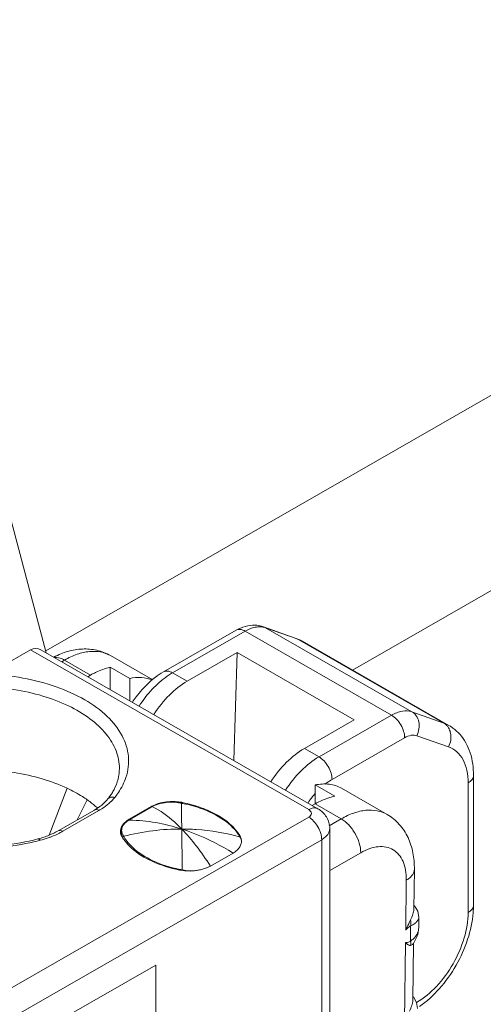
# Model space of a CAD drawing. Header units: centimetres. Extents: x -24.5 to 49.7, y -16.6 to 18.4.
# Tile 110 of 248: x -10.9 to -10.547, y -8.167 to -7.416. Entities that reach past the tile are written whole.
import ezdxf

# ---------------------------------------------------------------- set-up
doc = ezdxf.new("R2010")
doc.units = ezdxf.units.CM
doc.header["$MEASUREMENT"] = 0
doc.layers.add('layer 1', color=7, linetype='Continuous')

msp = doc.modelspace()

# ---------------------------------------------------------------- linework, layer by layer
at = {"layer": 'layer 1', "color": 1, "lineweight": 0}
msp.add_open_spline([(24.98821, 18.39808), (24.98821, 18.39808), (24.98821, -16.60193), (24.98821, -16.60193), (24.98821, -16.60193), (-24.51772, -16.60193), (-24.51772, -16.60193), (-24.51772, -16.60193), (-24.51772, 18.39808), (-24.51772, 18.39808), (-24.51772, 18.39808), (24.98821, 18.39808), (24.98821, 18.39808)], degree=3, knots=[0, 0, 0, 0, 0.25, 0.25, 0.25, 0.5, 0.5, 0.5, 0.75, 0.75, 0.75, 1, 1, 1, 1], dxfattribs=at)
at = {"layer": 'layer 1', "color": 5, "lineweight": 0}
msp.add_open_spline([(-23.26688, 17.18067), (-23.26688, 17.18067), (-23.26688, -15.60944), (-23.26688, -15.60944), (-23.26688, -15.60944), (23.98644, -15.60944), (23.98644, -15.60944)], degree=3, knots=[0, 0, 0, 0, 0.5, 0.5, 0.5, 1, 1, 1, 1], dxfattribs=at)
at = {"layer": 'layer 1', "lineweight": 9}
for points in [[(-10.06243, -7.42842), (-10.06243, -7.42842), (-10.88061, -7.89772), (-10.88061, -7.89772)], [(-15.1136, -11.88825), (-15.1136, -11.88825), (-7.7056, -7.63919), (-7.7056, -7.63919)], [(-7.69027, -7.64798), (-7.69027, -7.64798), (-15.09828, -11.89705), (-15.09828, -11.89705)], [(-10.18708, -7.64886), (-10.18708, -7.64886), (-10.6464, -7.91231), (-10.6464, -7.91231)], [(-15.01708, -11.94361), (-15.01708, -11.94361), (-7.61107, -7.6957), (-7.61107, -7.6957)], [(-7.57273, -7.75186), (-7.57273, -7.75186), (-14.96955, -11.9945), (-14.96955, -11.9945)], [(-10.88023, -7.89917), (-10.88023, -7.89917), (-10.90708, -7.79829), (-10.90708, -7.79829)], [(-14.93426, -12.08187), (-14.93426, -12.08187), (-7.53905, -7.84015), (-7.53905, -7.84015)], [(-10.73531, -7.88193), (-10.73531, -7.88193), (-10.79073, -7.91372), (-10.79073, -7.91372)], [(-10.72832, -7.88261), (-10.72832, -7.88261), (-10.78374, -7.9144), (-10.78374, -7.9144)], [(-10.61652, -7.94674), (-10.61652, -7.94674), (-10.72832, -7.88261), (-10.72832, -7.88261)], [(-10.71433, -7.87932), (-10.71433, -7.87932), (-10.69009, -7.88787), (-10.69009, -7.88787)], [(-10.71433, -7.87932), (-10.71433, -7.87932), (-10.71279, -7.88002), (-10.71279, -7.88002)], [(-10.68856, -7.88858), (-10.68856, -7.88858), (-10.71279, -7.88002), (-10.71279, -7.88002)], [(-10.71279, -7.88002), (-10.71279, -7.88002), (-10.601, -7.94414), (-10.601, -7.94414)], [(-14.9151, -12.1313), (-14.9151, -12.1313), (-7.52411, -7.89201), (-7.52411, -7.89201)], [(-10.68464, -7.89038), (-10.68464, -7.89038), (-10.69009, -7.88787), (-10.69009, -7.88787)], [(-10.68852, -7.88847), (-10.68904, -7.88826), (-10.68956, -7.88806), (-10.69009, -7.88787)], [(-10.57676, -7.9527), (-10.57676, -7.9527), (-10.68856, -7.88858), (-10.68856, -7.88858)], [(-10.68464, -7.89038), (-10.68589, -7.88965), (-10.68719, -7.88902), (-10.68852, -7.88847)], [(-10.68464, -7.89038), (-10.68464, -7.89038), (-10.57284, -7.9545), (-10.57284, -7.9545)], [(-10.91711, -7.9112), (-10.91711, -7.9112), (-10.89227, -7.89695), (-10.89227, -7.89695)], [(-10.88423, -7.89688), (-10.88676, -7.89543), (-10.88965, -7.89546), (-10.89227, -7.89695)], [(-10.67985, -8.0188), (-10.67985, -8.0188), (-10.89227, -7.89695), (-10.89227, -7.89695)], [(-10.67286, -8.01811), (-10.67286, -8.01811), (-10.88423, -7.89688), (-10.88423, -7.89688)], [(-10.83122, -7.9013), (-10.83122, -7.9013), (-10.79893, -7.91981), (-10.79893, -7.91981)], [(-10.73451, -7.89899), (-10.73451, -7.89899), (-10.77256, -7.92081), (-10.77256, -7.92081)], [(-10.73451, -7.89899), (-10.73451, -7.89899), (-10.73695, -7.98136), (-10.73695, -7.98136)], [(-10.64507, -7.95029), (-10.64507, -7.95029), (-10.73451, -7.89899), (-10.73451, -7.89899)], [(-10.86619, -7.90469), (-10.86619, -7.90469), (-10.8684, -7.90596), (-10.8684, -7.90596)], [(-10.84631, -7.91609), (-10.84631, -7.91609), (-10.86619, -7.90469), (-10.86619, -7.90469)], [(-10.84852, -7.91736), (-10.84852, -7.91736), (-10.84631, -7.91609), (-10.84631, -7.91609)], [(-10.81649, -7.91874), (-10.81649, -7.91874), (-10.8314, -7.91019), (-10.8314, -7.91019)], [(-10.8314, -7.91019), (-10.8314, -7.91019), (-10.8314, -7.92718), (-10.8314, -7.92718)], [(-10.78374, -7.9144), (-10.78374, -7.9144), (-10.77256, -7.92081), (-10.77256, -7.92081)], [(-10.81649, -7.93573), (-10.81649, -7.93573), (-10.81649, -7.91874), (-10.81649, -7.91874)], [(-10.79905, -7.91952), (-10.80004, -7.92034), (-10.801, -7.92119), (-10.80195, -7.92206)], [(-10.67194, -7.97852), (-10.67194, -7.97852), (-10.61652, -7.94674), (-10.61652, -7.94674)], [(-10.601, -7.94414), (-10.601, -7.94414), (-10.57676, -7.9527), (-10.57676, -7.9527)], [(-10.68312, -7.97211), (-10.68312, -7.97211), (-10.64507, -7.95029), (-10.64507, -7.95029)], [(-10.57676, -7.9527), (-10.57676, -7.9527), (-10.57284, -7.9545), (-10.57284, -7.9545)], [(-10.60658, -7.96395), (-10.60658, -7.96395), (-10.662, -7.99574), (-10.662, -7.99574)], [(-10.59727, -7.96239), (-10.59727, -7.96239), (-10.57303, -7.97096), (-10.57303, -7.97096)], [(-10.68312, -7.97211), (-10.68312, -7.97211), (-10.67194, -7.97852), (-10.67194, -7.97852)], [(-14.88686, -12.20355), (-14.88686, -12.20355), (-7.54291, -7.99124), (-7.54291, -7.99124)], [(-10.55811, -8.09732), (-10.55811, -8.09732), (-10.55811, -7.99842), (-10.55811, -7.99842)], [(-10.554, -8.09162), (-10.554, -8.09162), (-10.554, -7.99265), (-10.554, -7.99265)], [(-7.53917, -8.00091), (-7.53917, -8.00091), (-14.88585, -12.2148), (-14.88585, -12.2148)], [(-10.87805, -8.03823), (-10.87805, -8.03823), (-10.86429, -8.00246), (-10.86429, -8.00246)], [(-10.67502, -8.00668), (-10.67628, -8.00811), (-10.67747, -8.00958), (-10.6786, -8.01111)], [(-10.65998, -8.00851), (-10.65998, -8.00851), (-10.67488, -7.99996), (-10.67488, -7.99996)], [(-10.67488, -8.01442), (-10.67488, -8.01442), (-10.67488, -7.99996), (-10.67488, -7.99996)], [(-10.65483, -8.00247), (-10.65483, -8.00247), (-10.62004, -8.02242), (-10.62004, -8.02242)], [(-14.88518, -12.22255), (-14.88518, -12.22255), (-7.53658, -8.00757), (-7.53658, -8.00757)], [(-14.88501, -12.22285), (-14.88501, -12.22285), (-7.53646, -8.0079), (-7.53646, -8.0079)], [(-10.85655, -8.0266), (-10.85655, -8.0266), (-10.84897, -8.01126), (-10.84897, -8.01126)], [(-10.83336, -8.01083), (-10.83246, -8.00972), (-10.83162, -8.00856), (-10.83083, -8.00738)], [(-10.77914, -8.01289), (-10.78096, -8.01267), (-10.78278, -8.01258), (-10.78461, -8.01262)], [(-10.77709, -8.01386), (-10.77781, -8.01373), (-10.77853, -8.01361), (-10.77926, -8.0135)], [(-10.77699, -8.01321), (-10.77771, -8.01308), (-10.77843, -8.01297), (-10.77914, -8.01289)], [(-10.77697, -8.01928), (-10.77701, -8.01747), (-10.77705, -8.01567), (-10.77709, -8.01386)], [(-10.77631, -8.01402), (-10.77657, -8.01396), (-10.77683, -8.01391), (-10.77709, -8.01386)], [(-10.77616, -8.01337), (-10.77644, -8.01331), (-10.77671, -8.01326), (-10.77699, -8.01321)], [(-10.77616, -8.01337), (-10.77616, -8.01337), (-10.77616, -8.01386), (-10.77616, -8.01386)], [(-10.67911, -8.01181), (-10.67952, -8.01237), (-10.67991, -8.01294), (-10.68031, -8.01352)], [(-10.6786, -8.01111), (-10.67878, -8.01134), (-10.67894, -8.01157), (-10.67911, -8.01181)], [(-10.6771, -8.01568), (-10.6771, -8.01568), (-10.67488, -8.01442), (-10.67488, -8.01442)], [(-10.65501, -8.02582), (-10.65501, -8.02582), (-10.67488, -8.01442), (-10.67488, -8.01442)], [(-10.87109, -8.03494), (-10.87109, -8.03494), (-10.84343, -8.01907), (-10.84343, -8.01907)], [(-10.83993, -8.01941), (-10.83993, -8.01941), (-10.86759, -8.03528), (-10.86759, -8.03528)], [(-10.84343, -8.01907), (-10.84261, -8.01861), (-10.84182, -8.01811), (-10.84103, -8.0176)], [(-10.84097, -8.01764), (-10.84112, -8.0175), (-10.84127, -8.01736), (-10.84142, -8.01723)], [(-10.79998, -8.01644), (-10.79998, -8.01644), (-10.81686, -8.02613), (-10.81686, -8.02613)], [(-10.81648, -8.02629), (-10.81648, -8.02629), (-10.80006, -8.01688), (-10.80006, -8.01688)], [(-10.7993, -8.01645), (-10.79956, -8.0166), (-10.79982, -8.01674), (-10.80008, -8.01688)], [(-10.79999, -8.01645), (-10.79999, -8.01645), (-10.80006, -8.01688), (-10.80006, -8.01688)], [(-10.79947, -8.01617), (-10.79964, -8.01626), (-10.79981, -8.01635), (-10.79998, -8.01644)], [(-10.77675, -8.03356), (-10.7768, -8.0288), (-10.77688, -8.02404), (-10.77697, -8.01928)], [(-12.42393, -9.02486), (-12.42393, -9.02486), (-10.67985, -8.02449), (-10.67985, -8.02449)], [(-10.81686, -8.02613), (-10.81708, -8.02626), (-10.8173, -8.02638), (-10.81751, -8.02652)], [(-10.81648, -8.02629), (-10.81674, -8.02644), (-10.817, -8.0266), (-10.81725, -8.02675)], [(-10.81652, -8.02676), (-10.81677, -8.02676), (-10.81701, -8.02676), (-10.81725, -8.02675)], [(-10.81686, -8.02613), (-10.81686, -8.02613), (-10.81686, -8.02675), (-10.81686, -8.02675)], [(-10.81648, -8.02675), (-10.81648, -8.02675), (-10.81648, -8.02629), (-10.81648, -8.02629)], [(-10.66412, -8.03104), (-10.66412, -8.03104), (-10.65501, -8.02582), (-10.65501, -8.02582)], [(-10.87016, -8.03667), (-10.86929, -8.03622), (-10.86844, -8.03577), (-10.86759, -8.03528)], [(-10.82348, -8.03438), (-10.82353, -8.03472), (-10.82355, -8.03506), (-10.82355, -8.03539)], [(-10.82262, -8.03397), (-10.82264, -8.03418), (-10.82265, -8.03439), (-10.82265, -8.03459)], [(-10.82265, -8.03839), (-10.82265, -8.03839), (-10.82265, -8.03459), (-10.82265, -8.03459)], [(-10.82265, -8.03459), (-10.82265, -8.03478), (-10.82264, -8.03495), (-10.82263, -8.03513)], [(-10.66374, -8.03316), (-10.66374, -8.03316), (-10.66374, -8.64332), (-10.66374, -8.64332)], [(-10.66991, -8.0417), (-10.66991, -8.0417), (-12.41399, -9.04207), (-12.41399, -9.04207)], [(-10.88672, -8.04116), (-10.88623, -8.04102), (-10.88574, -8.04089), (-10.88524, -8.04076)], [(-10.8864, -8.04258), (-10.88588, -8.04244), (-10.88536, -8.04231), (-10.88484, -8.04217)], [(-10.88524, -8.04076), (-10.88382, -8.04035), (-10.8824, -8.0399), (-10.88099, -8.03941)], [(-10.88484, -8.04217), (-10.88274, -8.04162), (-10.88067, -8.04099), (-10.87863, -8.04027)], [(-10.82294, -8.03843), (-10.82278, -8.03879), (-10.82261, -8.03915), (-10.82241, -8.0395)], [(-10.82241, -8.0395), (-10.82235, -8.0396), (-10.82229, -8.03969), (-10.82223, -8.03979)], [(-10.82179, -8.03979), (-10.82179, -8.03979), (-10.82179, -8.0379), (-10.82179, -8.0379)], [(-10.82179, -8.0379), (-10.82172, -8.03804), (-10.82165, -8.03817), (-10.82157, -8.0383)], [(-10.82157, -8.0383), (-10.8215, -8.03844), (-10.82143, -8.03857), (-10.82135, -8.0387)], [(-10.82135, -8.0387), (-10.82127, -8.03884), (-10.82119, -8.03898), (-10.82112, -8.03912)], [(-10.73237, -8.03952), (-10.73252, -8.03926), (-10.73267, -8.03901), (-10.73282, -8.03875)], [(-10.7325, -8.03952), (-10.7325, -8.03952), (-10.7325, -8.03841), (-10.7325, -8.03841)], [(-10.73214, -8.03993), (-10.73222, -8.03979), (-10.73229, -8.03965), (-10.73237, -8.03952)], [(-10.7317, -8.04078), (-10.73184, -8.0405), (-10.73198, -8.04021), (-10.73214, -8.03993)], [(-10.73146, -8.04073), (-10.73137, -8.04108), (-10.73132, -8.04143), (-10.73127, -8.04178)], [(-10.66991, -8.65187), (-10.66991, -8.65187), (-10.66991, -8.0417), (-10.66991, -8.0417)], [(-10.8167, -8.04664), (-10.81623, -8.04711), (-10.81575, -8.04756), (-10.81526, -8.048)], [(-10.73755, -8.05189), (-10.73755, -8.05189), (-10.75486, -8.06182), (-10.75486, -8.06182)], [(-10.6401, -8.05163), (-10.6401, -8.05163), (-10.66374, -8.0652), (-10.66374, -8.0652)], [(-10.77857, -8.06484), (-10.77677, -8.0652), (-10.77493, -8.06543), (-10.77309, -8.06553)], [(-10.77849, -8.06435), (-10.77779, -8.0645), (-10.7771, -8.06463), (-10.7764, -8.06477)], [(-10.7764, -8.06477), (-10.7764, -8.06477), (-10.77496, -8.06504), (-10.77496, -8.06504)], [(-10.77496, -8.06504), (-10.77496, -8.06504), (-10.77423, -8.06517), (-10.77423, -8.06517)], [(-10.77309, -8.06553), (-10.77218, -8.06558), (-10.77127, -8.0656), (-10.77035, -8.06559)], [(-10.77164, -8.06557), (-10.77164, -8.06557), (-10.77032, -8.06562), (-10.77032, -8.06562)], [(-10.59915, -8.06425), (-10.59915, -8.06425), (-10.59952, -8.09469), (-10.59952, -8.09469)], [(-10.60532, -8.07255), (-10.60532, -8.07255), (-10.60579, -8.11062), (-10.60579, -8.11062)], [(-10.55425, -8.09758), (-10.55409, -8.0956), (-10.554, -8.09361), (-10.554, -8.09162)], [(-10.5958, -8.10833), (-10.5958, -8.10833), (-10.5958, -8.10103), (-10.5958, -8.10103)], [(-10.60198, -8.11891), (-10.60198, -8.11891), (-10.60198, -8.10755), (-10.60198, -8.10755)], [(-10.59662, -8.11432), (-10.59662, -8.11432), (-10.5958, -8.10831), (-10.5958, -8.10831)], [(-10.5958, -8.10833), (-10.5958, -8.10924), (-10.59591, -8.11016), (-10.59612, -8.11105)], [(-10.60198, -8.11891), (-10.60164, -8.1187), (-10.60131, -8.11847), (-10.60099, -8.11823)], [(-10.59983, -8.1208), (-10.59983, -8.1208), (-10.59662, -8.11432), (-10.59662, -8.11432)], [(-10.6059, -8.1202), (-10.6059, -8.1202), (-10.60663, -8.18018), (-10.60663, -8.18018)], [(-10.60191, -8.12137), (-10.60195, -8.12172), (-10.60202, -8.12207), (-10.60212, -8.12241)], [(-10.60212, -8.12241), (-10.60212, -8.12241), (-10.60051, -8.12164), (-10.60051, -8.12164)], [(-10.60051, -8.12165), (-10.60051, -8.12165), (-10.59983, -8.1208), (-10.59983, -8.1208)], [(-10.59983, -8.12081), (-10.59983, -8.12081), (-10.60037, -8.16425), (-10.60037, -8.16425)], [(-10.79662, -8.13741), (-10.79662, -8.13741), (-10.896, -8.19441), (-10.896, -8.19441)], [(-10.79662, -8.13741), (-10.79662, -8.13741), (-10.79662, -8.50005), (-10.79662, -8.50005)]]:
    msp.add_open_spline(points, degree=3, dxfattribs=at)
for points, knots in [([(-10.72076, -7.87809), (-10.72327, -7.87799), (-10.72582, -7.8783), (-10.72825, -7.87896), (-10.73073, -7.87964), (-10.7331, -7.88066), (-10.73531, -7.88193)], [0, 0, 0, 0, 0.5, 0.5, 0.5, 1, 1, 1, 1]), ([(-10.71433, -7.87932), (-10.71485, -7.87913), (-10.71537, -7.87896), (-10.71591, -7.87882), (-10.71749, -7.8784), (-10.71913, -7.87816), (-10.72076, -7.87809)], [0, 0, 0, 0, 0.5, 0.5, 0.5, 1, 1, 1, 1]), ([(-10.72832, -7.88261), (-10.72948, -7.88195), (-10.73075, -7.88142), (-10.7321, -7.88131), (-10.73321, -7.88121), (-10.73437, -7.88139), (-10.73531, -7.88193)], [0, 0, 0, 0, 0.5, 0.5, 0.5, 1, 1, 1, 1]), ([(-10.72278, -7.88016), (-10.72324, -7.8803), (-10.72369, -7.88046), (-10.72415, -7.88063), (-10.72559, -7.88117), (-10.72698, -7.88185), (-10.72832, -7.88261)], [0, 0, 0, 0, 0.5, 0.5, 0.5, 1, 1, 1, 1]), ([(-10.71752, -7.87928), (-10.71794, -7.87929), (-10.71837, -7.87931), (-10.71879, -7.87934), (-10.72014, -7.87947), (-10.72148, -7.87976), (-10.72278, -7.88016)], [0, 0, 0, 0, 0.5, 0.5, 0.5, 1, 1, 1, 1]), ([(-10.71279, -7.88002), (-10.71316, -7.87988), (-10.71353, -7.87977), (-10.71391, -7.87968), (-10.71508, -7.87939), (-10.71631, -7.87926), (-10.71752, -7.87928)], [0, 0, 0, 0, 0.5, 0.5, 0.5, 1, 1, 1, 1]), ([(-10.83122, -7.9013), (-10.83443, -7.89946), (-10.83794, -7.89808), (-10.84156, -7.89724), (-10.84518, -7.89641), (-10.84892, -7.89609), (-10.85263, -7.89625), (-10.85636, -7.89641), (-10.86007, -7.89705), (-10.86367, -7.89808), (-10.86735, -7.89915), (-10.87091, -7.90061), (-10.8743, -7.90237)], [0, 0, 0, 0, 0.25, 0.25, 0.25, 0.5, 0.5, 0.5, 0.75, 0.75, 0.75, 1, 1, 1, 1]), ([(-10.83122, -7.9013), (-10.83353, -7.89997), (-10.8361, -7.89904), (-10.83873, -7.89853), (-10.84154, -7.89797), (-10.84443, -7.8979), (-10.84728, -7.89818), (-10.85044, -7.89848), (-10.85355, -7.89922), (-10.85655, -7.90026), (-10.85991, -7.90141), (-10.86312, -7.90293), (-10.86619, -7.90469)], [0, 0, 0, 0, 0.25, 0.25, 0.25, 0.5, 0.5, 0.5, 0.75, 0.75, 0.75, 1, 1, 1, 1]), ([(-10.86619, -7.90469), (-10.86682, -7.90432), (-10.86747, -7.90399), (-10.86816, -7.90371), (-10.86991, -7.90298), (-10.87187, -7.90253), (-10.87374, -7.90274)], [0, 0, 0, 0, 0.5, 0.5, 0.5, 1, 1, 1, 1]), ([(-10.81935, -7.99415), (-10.81849, -7.99157), (-10.81789, -7.9889), (-10.81757, -7.98619), (-10.81727, -7.98353), (-10.81724, -7.98083), (-10.81748, -7.97817), (-10.81774, -7.97546), (-10.81828, -7.97278), (-10.81909, -7.97019), (-10.81991, -7.96749), (-10.82102, -7.96488), (-10.82234, -7.96238), (-10.82523, -7.95693), (-10.82917, -7.95203), (-10.83363, -7.94773), (-10.83875, -7.94278), (-10.84457, -7.93862), (-10.8507, -7.93505), (-10.85764, -7.93102), (-10.86501, -7.92775), (-10.87257, -7.92508), (-10.88083, -7.92217), (-10.88933, -7.91998), (-10.89796, -7.9184), (-10.91615, -7.91506), (-10.93492, -7.9144), (-10.95329, -7.91624)], [0, 0, 0, 0, 0.111111, 0.111111, 0.111111, 0.222222, 0.222222, 0.222222, 0.333333, 0.333333, 0.333333, 0.444444, 0.444444, 0.444444, 0.555556, 0.555556, 0.555556, 0.666667, 0.666667, 0.666667, 0.777778, 0.777778, 0.777778, 0.888889, 0.888889, 0.888889, 1, 1, 1, 1]), ([(-10.84631, -7.91609), (-10.84507, -7.91538), (-10.84381, -7.91471), (-10.84253, -7.91409), (-10.83899, -7.91237), (-10.83525, -7.91099), (-10.8314, -7.91019)], [0, 0, 0, 0, 0.5, 0.5, 0.5, 1, 1, 1, 1]), ([(-10.79905, -7.91952), (-10.79838, -7.91898), (-10.79771, -7.91844), (-10.79702, -7.91791), (-10.79502, -7.91638), (-10.79292, -7.91497), (-10.79073, -7.91372)], [0, 0, 0, 0, 0.5, 0.5, 0.5, 1, 1, 1, 1]), ([(-10.79073, -7.91372), (-10.78978, -7.91318), (-10.78862, -7.913), (-10.78752, -7.91309), (-10.78616, -7.91321), (-10.78489, -7.91373), (-10.78374, -7.9144)], [0, 0, 0, 0, 0.5, 0.5, 0.5, 1, 1, 1, 1]), ([(-10.78374, -7.9144), (-10.78409, -7.9146), (-10.78444, -7.91481), (-10.78479, -7.91502), (-10.78586, -7.91567), (-10.78692, -7.91636), (-10.78794, -7.91707)], [0, 0, 0, 0, 0.5, 0.5, 0.5, 1, 1, 1, 1]), ([(-10.81649, -7.91874), (-10.81353, -7.91812), (-10.81046, -7.91783), (-10.80742, -7.91803), (-10.80463, -7.91822), (-10.80185, -7.91881), (-10.79928, -7.91986)], [0, 0, 0, 0, 0.5, 0.5, 0.5, 1, 1, 1, 1]), ([(-10.8144, -7.93689), (-10.8135, -7.93551), (-10.81256, -7.93416), (-10.81157, -7.93284), (-10.8087, -7.92897), (-10.80549, -7.92533), (-10.80195, -7.92206)], [0, 0, 0, 0, 0.5, 0.5, 0.5, 1, 1, 1, 1]), ([(-10.78794, -7.91707), (-10.79207, -7.91995), (-10.79585, -7.92332), (-10.79929, -7.92699), (-10.80301, -7.93095), (-10.80633, -7.93526), (-10.80928, -7.93981)], [0, 0, 0, 0, 0.5, 0.5, 0.5, 1, 1, 1, 1]), ([(-10.7981, -7.94622), (-10.79465, -7.94089), (-10.79067, -7.93588), (-10.78615, -7.93138), (-10.78206, -7.92732), (-10.77753, -7.92366), (-10.77256, -7.92081)], [0, 0, 0, 0, 0.5, 0.5, 0.5, 1, 1, 1, 1]), ([(-10.82434, -7.9875), (-10.82434, -7.98292), (-10.82527, -7.9783), (-10.82692, -7.97399), (-10.82872, -7.96931), (-10.83138, -7.965), (-10.83453, -7.96112), (-10.83809, -7.95673), (-10.84229, -7.95289), (-10.84681, -7.9495), (-10.85192, -7.94568), (-10.85744, -7.94245), (-10.86318, -7.93968), (-10.86953, -7.93662), (-10.87613, -7.93413), (-10.88287, -7.93212), (-10.8901, -7.92995), (-10.89749, -7.92833), (-10.90494, -7.92718), (-10.91269, -7.92598), (-10.92051, -7.92529), (-10.92836, -7.92509), (-10.93625, -7.92489), (-10.94415, -7.92517), (-10.95199, -7.92596)], [0, 0, 0, 0, 0.125, 0.125, 0.125, 0.25, 0.25, 0.25, 0.375, 0.375, 0.375, 0.5, 0.5, 0.5, 0.625, 0.625, 0.625, 0.75, 0.75, 0.75, 0.875, 0.875, 0.875, 1, 1, 1, 1]), ([(-10.61652, -7.94674), (-10.61398, -7.94528), (-10.61122, -7.94412), (-10.60829, -7.94364), (-10.60586, -7.94325), (-10.6033, -7.94333), (-10.601, -7.94414)], [0, 0, 0, 0, 0.5, 0.5, 0.5, 1, 1, 1, 1]), ([(-10.60658, -7.96395), (-10.60658, -7.96232), (-10.60687, -7.96068), (-10.60734, -7.95911), (-10.60785, -7.95737), (-10.60859, -7.95571), (-10.60949, -7.95414), (-10.6104, -7.95257), (-10.61146, -7.95111), (-10.61271, -7.9498), (-10.61384, -7.94861), (-10.6151, -7.94755), (-10.61652, -7.94674)], [0, 0, 0, 0, 0.25, 0.25, 0.25, 0.5, 0.5, 0.5, 0.75, 0.75, 0.75, 1, 1, 1, 1]), ([(-10.601, -7.94414), (-10.59967, -7.9449), (-10.59853, -7.946), (-10.59767, -7.94728), (-10.59674, -7.94865), (-10.59612, -7.95023), (-10.59579, -7.95185), (-10.59544, -7.95359), (-10.5954, -7.95539), (-10.59565, -7.95715), (-10.59591, -7.95897), (-10.59646, -7.96075), (-10.59727, -7.96239)], [0, 0, 0, 0, 0.25, 0.25, 0.25, 0.5, 0.5, 0.5, 0.75, 0.75, 0.75, 1, 1, 1, 1]), ([(-10.57372, -7.95543), (-10.57393, -7.95515), (-10.57415, -7.95488), (-10.57439, -7.95462), (-10.57508, -7.95387), (-10.57588, -7.95321), (-10.57676, -7.9527)], [0, 0, 0, 0, 0.5, 0.5, 0.5, 1, 1, 1, 1]), ([(-10.57155, -7.96041), (-10.57165, -7.95994), (-10.57177, -7.95949), (-10.57191, -7.95904), (-10.57231, -7.95775), (-10.57291, -7.95651), (-10.57372, -7.95543)], [0, 0, 0, 0, 0.5, 0.5, 0.5, 1, 1, 1, 1]), ([(-10.57303, -7.97096), (-10.57222, -7.96931), (-10.57167, -7.96754), (-10.57142, -7.96571), (-10.57116, -7.96395), (-10.5712, -7.96214), (-10.57155, -7.96041)], [0, 0, 0, 0, 0.5, 0.5, 0.5, 1, 1, 1, 1]), ([(-10.56453, -7.96125), (-10.56632, -7.95926), (-10.56835, -7.95746), (-10.57055, -7.95594), (-10.5713, -7.95543), (-10.57206, -7.95495), (-10.57284, -7.9545)], [0, 0, 0, 0, 0.5, 0.5, 0.5, 1, 1, 1, 1]), ([(-10.554, -7.99265), (-10.554, -7.98686), (-10.55473, -7.98103), (-10.55654, -7.97548), (-10.55824, -7.97027), (-10.5609, -7.96531), (-10.56453, -7.96125)], [0, 0, 0, 0, 0.5, 0.5, 0.5, 1, 1, 1, 1]), ([(-10.60658, -7.96395), (-10.60506, -7.96308), (-10.6034, -7.96238), (-10.60165, -7.96209), (-10.60019, -7.96186), (-10.59865, -7.9619), (-10.59727, -7.96239)], [0, 0, 0, 0, 0.5, 0.5, 0.5, 1, 1, 1, 1]), ([(-10.68312, -7.97211), (-10.68809, -7.97497), (-10.69262, -7.97861), (-10.69671, -7.98268), (-10.70123, -7.98718), (-10.7052, -7.99219), (-10.70866, -7.99752)], [0, 0, 0, 0, 0.5, 0.5, 0.5, 1, 1, 1, 1]), ([(-10.57303, -7.97096), (-10.57074, -7.97176), (-10.56858, -7.97304), (-10.56675, -7.97465), (-10.56483, -7.97635), (-10.56325, -7.97843), (-10.56202, -7.98068), (-10.56065, -7.9832), (-10.55972, -7.98594), (-10.5591, -7.98875), (-10.5584, -7.99192), (-10.55811, -7.99518), (-10.55811, -7.99842)], [0, 0, 0, 0, 0.25, 0.25, 0.25, 0.5, 0.5, 0.5, 0.75, 0.75, 0.75, 1, 1, 1, 1]), ([(-10.69747, -8.00393), (-10.69402, -7.99861), (-10.69005, -7.9936), (-10.68553, -7.98909), (-10.68144, -7.98503), (-10.67691, -7.98138), (-10.67194, -7.97852)], [0, 0, 0, 0, 0.5, 0.5, 0.5, 1, 1, 1, 1]), ([(-10.67194, -7.97852), (-10.67053, -7.97933), (-10.66926, -7.9804), (-10.66814, -7.98158), (-10.66689, -7.98289), (-10.66581, -7.98436), (-10.66491, -7.98593), (-10.66401, -7.98749), (-10.66327, -7.98916), (-10.66275, -7.9909), (-10.66229, -7.99247), (-10.662, -7.9941), (-10.662, -7.99574)], [0, 0, 0, 0, 0.25, 0.25, 0.25, 0.5, 0.5, 0.5, 0.75, 0.75, 0.75, 1, 1, 1, 1]), ([(-11.04843, -7.98946), (-11.04734, -7.99479), (-11.04511, -7.99992), (-11.04218, -8.00455), (-11.03886, -8.00978), (-11.03466, -8.01437), (-11.03, -8.01841), (-11.02468, -8.02303), (-11.01876, -8.02693), (-11.01256, -8.03026), (-11.00561, -8.034), (-10.9983, -8.03702), (-10.9908, -8.03948), (-10.98267, -8.04215), (-10.97434, -8.04414), (-10.96591, -8.04555), (-10.9571, -8.04704), (-10.94818, -8.04789), (-10.93924, -8.04816), (-10.93024, -8.04843), (-10.92122, -8.0481), (-10.91225, -8.04715), (-10.90354, -8.04622), (-10.89489, -8.04472), (-10.8864, -8.04258)], [0, 0, 0, 0, 0.125, 0.125, 0.125, 0.25, 0.25, 0.25, 0.375, 0.375, 0.375, 0.5, 0.5, 0.5, 0.625, 0.625, 0.625, 0.75, 0.75, 0.75, 0.875, 0.875, 0.875, 1, 1, 1, 1]), ([(-11.04218, -7.9875), (-11.04218, -7.9898), (-11.04192, -7.99211), (-11.04142, -7.99437), (-11.04089, -7.99675), (-11.0401, -7.99907), (-11.0391, -8.00129), (-11.03801, -8.0037), (-11.03667, -8.006), (-11.03516, -8.00816), (-11.0335, -8.01055), (-11.03163, -8.01278), (-11.02962, -8.01487), (-11.02498, -8.01966), (-11.0196, -8.02371), (-11.01388, -8.02718), (-11.00723, -8.03121), (-11.00014, -8.03446), (-10.99284, -8.0371), (-10.98473, -8.04004), (-10.97637, -8.04224), (-10.9679, -8.04383), (-10.95894, -8.0455), (-10.94984, -8.04648), (-10.94073, -8.04683), (-10.9315, -8.04718), (-10.92226, -8.04689), (-10.91307, -8.04593), (-10.90418, -8.04499), (-10.89535, -8.04343), (-10.88672, -8.04116)], [0, 0, 0, 0, 0.1, 0.1, 0.1, 0.2, 0.2, 0.2, 0.3, 0.3, 0.3, 0.4, 0.4, 0.4, 0.5, 0.5, 0.5, 0.6, 0.6, 0.6, 0.7, 0.7, 0.7, 0.8, 0.8, 0.8, 0.9, 0.9, 0.9, 1, 1, 1, 1]), ([(-10.86429, -8.00246), (-10.87043, -7.99958), (-10.87683, -7.99722), (-10.88334, -7.9953), (-10.8903, -7.99324), (-10.8974, -7.99168), (-10.90458, -7.99055), (-10.91951, -7.98821), (-10.93479, -7.98774), (-10.94982, -7.98907)], [0, 0, 0, 0, 0.333333, 0.333333, 0.333333, 0.666667, 0.666667, 0.666667, 1, 1, 1, 1]), ([(-10.82847, -8.00343), (-10.82715, -8.00091), (-10.82608, -7.99823), (-10.82537, -7.99546), (-10.8247, -7.99286), (-10.82434, -7.99017), (-10.82434, -7.9875)], [0, 0, 0, 0, 0.5, 0.5, 0.5, 1, 1, 1, 1]), ([(-10.82787, -8.00946), (-10.82691, -8.00827), (-10.826, -8.00703), (-10.82514, -8.00576), (-10.82272, -8.00217), (-10.82072, -7.99826), (-10.81935, -7.99415)], [0, 0, 0, 0, 0.5, 0.5, 0.5, 1, 1, 1, 1]), ([(-10.65483, -8.00247), (-10.65766, -8.00085), (-10.66087, -7.99983), (-10.66413, -7.99941), (-10.66772, -7.99896), (-10.67137, -7.99923), (-10.67488, -7.99996)], [0, 0, 0, 0, 0.5, 0.5, 0.5, 1, 1, 1, 1]), ([(-10.66731, -7.99933), (-10.66687, -7.99899), (-10.66643, -7.99866), (-10.66599, -7.99833), (-10.6647, -7.9974), (-10.66337, -7.99653), (-10.662, -7.99574)], [0, 0, 0, 0, 0.5, 0.5, 0.5, 1, 1, 1, 1]), ([(-10.554, -7.99265), (-10.554, -7.99374), (-10.55443, -7.99483), (-10.55506, -7.99574), (-10.55585, -7.99685), (-10.55696, -7.99769), (-10.55811, -7.99835)], [0, 0, 0, 0, 0.5, 0.5, 0.5, 1, 1, 1, 1]), ([(-10.84896, -8.01126), (-10.85012, -8.01044), (-10.8513, -8.00966), (-10.85251, -8.00889), (-10.85629, -8.0065), (-10.86024, -8.00436), (-10.86429, -8.00246)], [0, 0, 0, 0, 0.5, 0.5, 0.5, 1, 1, 1, 1]), ([(-10.83083, -8.00738), (-10.83061, -8.00705), (-10.8304, -8.00672), (-10.83019, -8.00639), (-10.82958, -8.00543), (-10.82901, -8.00444), (-10.82847, -8.00343)], [0, 0, 0, 0, 0.5, 0.5, 0.5, 1, 1, 1, 1]), ([(-10.84896, -8.01126), (-10.84829, -8.01173), (-10.84763, -8.0122), (-10.84697, -8.0127), (-10.84505, -8.01412), (-10.84319, -8.01563), (-10.84142, -8.01723)], [0, 0, 0, 0, 0.5, 0.5, 0.5, 1, 1, 1, 1]), ([(-10.83336, -8.01083), (-10.83384, -8.01144), (-10.83435, -8.01201), (-10.83489, -8.01258), (-10.83672, -8.01449), (-10.83882, -8.01615), (-10.84103, -8.0176)], [0, 0, 0, 0, 0.5, 0.5, 0.5, 1, 1, 1, 1]), ([(-10.83523, -8.01638), (-10.83486, -8.0161), (-10.8345, -8.01583), (-10.83413, -8.01555), (-10.83307, -8.01473), (-10.83205, -8.01386), (-10.83108, -8.01294)], [0, 0, 0, 0, 0.5, 0.5, 0.5, 1, 1, 1, 1]), ([(-10.83336, -8.01083), (-10.83279, -8.01012), (-10.83193, -8.00963), (-10.83103, -8.00939), (-10.82999, -8.00912), (-10.82889, -8.0092), (-10.82787, -8.00946)], [0, 0, 0, 0, 0.5, 0.5, 0.5, 1, 1, 1, 1]), ([(-10.83108, -8.01294), (-10.83079, -8.01266), (-10.8305, -8.01238), (-10.83022, -8.01209), (-10.82939, -8.01126), (-10.82861, -8.01038), (-10.82787, -8.00946)], [0, 0, 0, 0, 0.5, 0.5, 0.5, 1, 1, 1, 1]), ([(-10.7929, -8.01369), (-10.7935, -8.01383), (-10.79409, -8.014), (-10.79468, -8.01419), (-10.79633, -8.01469), (-10.79795, -8.01535), (-10.79947, -8.01617)], [0, 0, 0, 0, 0.5, 0.5, 0.5, 1, 1, 1, 1]), ([(-10.79325, -8.01416), (-10.7938, -8.01431), (-10.79434, -8.01446), (-10.79488, -8.01463), (-10.7964, -8.0151), (-10.79789, -8.0157), (-10.7993, -8.01645)], [0, 0, 0, 0, 0.5, 0.5, 0.5, 1, 1, 1, 1]), ([(-10.77926, -8.0135), (-10.78275, -8.01298), (-10.78635, -8.01298), (-10.78985, -8.01349), (-10.791, -8.01366), (-10.79214, -8.01388), (-10.79325, -8.01416)], [0, 0, 0, 0, 0.5, 0.5, 0.5, 1, 1, 1, 1]), ([(-10.78461, -8.01262), (-10.78532, -8.01263), (-10.78603, -8.01266), (-10.78674, -8.01272), (-10.78881, -8.01286), (-10.79089, -8.01318), (-10.7929, -8.01369)], [0, 0, 0, 0, 0.5, 0.5, 0.5, 1, 1, 1, 1]), ([(-10.73927, -8.03101), (-10.74391, -8.02669), (-10.74942, -8.02332), (-10.75522, -8.02066), (-10.76196, -8.01757), (-10.76908, -8.01544), (-10.77631, -8.01402)], [0, 0, 0, 0, 0.5, 0.5, 0.5, 1, 1, 1, 1]), ([(-10.7325, -8.03841), (-10.73652, -8.03194), (-10.74275, -8.0269), (-10.74942, -8.02307), (-10.75341, -8.02078), (-10.75756, -8.01891), (-10.76185, -8.01737), (-10.7665, -8.01568), (-10.77131, -8.01436), (-10.77616, -8.01337)], [0, 0, 0, 0, 0.333333, 0.333333, 0.333333, 0.666667, 0.666667, 0.666667, 1, 1, 1, 1]), ([(-10.65998, -8.00851), (-10.66121, -8.00877), (-10.66242, -8.00909), (-10.66363, -8.00946), (-10.66755, -8.01065), (-10.67133, -8.01237), (-10.67488, -8.01442)], [0, 0, 0, 0, 0.5, 0.5, 0.5, 1, 1, 1, 1]), ([(-10.83993, -8.01941), (-10.84051, -8.01908), (-10.84114, -8.01882), (-10.84182, -8.01876), (-10.84237, -8.01871), (-10.84295, -8.0188), (-10.84343, -8.01907)], [0, 0, 0, 0, 0.5, 0.5, 0.5, 1, 1, 1, 1]), ([(-10.83993, -8.01941), (-10.83951, -8.01917), (-10.83911, -8.01893), (-10.8387, -8.01868), (-10.83751, -8.01796), (-10.83636, -8.01719), (-10.83523, -8.01638)], [0, 0, 0, 0, 0.5, 0.5, 0.5, 1, 1, 1, 1]), ([(-10.77675, -8.03356), (-10.77856, -8.03169), (-10.78044, -8.02988), (-10.78238, -8.02813), (-10.7875, -8.02355), (-10.79313, -8.01945), (-10.7993, -8.01645)], [0, 0, 0, 0, 0.5, 0.5, 0.5, 1, 1, 1, 1]), ([(-10.67985, -8.0188), (-10.67869, -8.01813), (-10.67742, -8.01761), (-10.67607, -8.01749), (-10.67497, -8.0174), (-10.67381, -8.01757), (-10.67286, -8.01811)], [0, 0, 0, 0, 0.5, 0.5, 0.5, 1, 1, 1, 1]), ([(-10.67985, -8.0188), (-10.67927, -8.01913), (-10.67872, -8.01955), (-10.67833, -8.0201), (-10.67801, -8.02055), (-10.67779, -8.0211), (-10.67779, -8.02164), (-10.67779, -8.02219), (-10.67801, -8.02273), (-10.67833, -8.02319), (-10.67872, -8.02374), (-10.67927, -8.02416), (-10.67985, -8.02449)], [0, 0, 0, 0, 0.25, 0.25, 0.25, 0.5, 0.5, 0.5, 0.75, 0.75, 0.75, 1, 1, 1, 1]), ([(-10.67286, -8.01811), (-10.67153, -8.01888), (-10.67029, -8.01979), (-10.66917, -8.02084), (-10.66805, -8.02189), (-10.66708, -8.02309), (-10.66627, -8.02439), (-10.66545, -8.0257), (-10.66481, -8.02711), (-10.66439, -8.02859), (-10.66396, -8.03007), (-10.66374, -8.03162), (-10.66374, -8.03316)], [0, 0, 0, 0, 0.25, 0.25, 0.25, 0.5, 0.5, 0.5, 0.75, 0.75, 0.75, 1, 1, 1, 1]), ([(-10.65501, -8.02582), (-10.65194, -8.02406), (-10.64873, -8.02253), (-10.64538, -8.02138), (-10.64238, -8.02035), (-10.63926, -8.0196), (-10.6361, -8.0193), (-10.63325, -8.01903), (-10.63037, -8.0191), (-10.62756, -8.01965), (-10.62492, -8.02017), (-10.62236, -8.02109), (-10.62004, -8.02242)], [0, 0, 0, 0, 0.25, 0.25, 0.25, 0.5, 0.5, 0.5, 0.75, 0.75, 0.75, 1, 1, 1, 1]), ([(-10.81725, -8.02675), (-10.81869, -8.02764), (-10.82004, -8.02872), (-10.82105, -8.0301), (-10.82189, -8.03124), (-10.82249, -8.03259), (-10.82262, -8.03397)], [0, 0, 0, 0, 0.5, 0.5, 0.5, 1, 1, 1, 1]), ([(-10.81751, -8.02652), (-10.81793, -8.02679), (-10.81835, -8.02706), (-10.81875, -8.02735), (-10.81984, -8.02816), (-10.82086, -8.0291), (-10.82167, -8.03019)], [0, 0, 0, 0, 0.5, 0.5, 0.5, 1, 1, 1, 1]), ([(-10.81652, -8.02676), (-10.80987, -8.02691), (-10.80321, -8.02757), (-10.79663, -8.02868), (-10.78989, -8.02984), (-10.78325, -8.03148), (-10.77675, -8.03356)], [0, 0, 0, 0, 0.5, 0.5, 0.5, 1, 1, 1, 1]), ([(-10.66991, -8.0417), (-10.66991, -8.04007), (-10.6702, -8.03844), (-10.67067, -8.03687), (-10.67119, -8.03513), (-10.67192, -8.03347), (-10.67282, -8.0319), (-10.67372, -8.03033), (-10.6748, -8.02887), (-10.67605, -8.02755), (-10.67717, -8.02637), (-10.67844, -8.0253), (-10.67985, -8.02449)], [0, 0, 0, 0, 0.25, 0.25, 0.25, 0.5, 0.5, 0.5, 0.75, 0.75, 0.75, 1, 1, 1, 1]), ([(-10.6401, -8.05163), (-10.6401, -8.04918), (-10.64053, -8.04674), (-10.64124, -8.04437), (-10.64201, -8.04177), (-10.64311, -8.03927), (-10.64447, -8.03692), (-10.64582, -8.03457), (-10.64743, -8.03237), (-10.6493, -8.0304), (-10.65099, -8.02862), (-10.65289, -8.02703), (-10.65501, -8.02582)], [0, 0, 0, 0, 0.25, 0.25, 0.25, 0.5, 0.5, 0.5, 0.75, 0.75, 0.75, 1, 1, 1, 1]), ([(-10.59915, -8.06425), (-10.5991, -8.06006), (-10.59943, -8.05584), (-10.60024, -8.05172), (-10.60103, -8.0477), (-10.60226, -8.04378), (-10.60401, -8.04009), (-10.60574, -8.03644), (-10.60796, -8.03302), (-10.61067, -8.03002), (-10.61338, -8.02701), (-10.61656, -8.02442), (-10.62004, -8.02242)], [0, 0, 0, 0, 0.25, 0.25, 0.25, 0.5, 0.5, 0.5, 0.75, 0.75, 0.75, 1, 1, 1, 1]), ([(-10.87863, -8.04027), (-10.87789, -8.04), (-10.87715, -8.03974), (-10.87641, -8.03945), (-10.87428, -8.03863), (-10.8722, -8.03771), (-10.87016, -8.03667)], [0, 0, 0, 0, 0.5, 0.5, 0.5, 1, 1, 1, 1]), ([(-10.87109, -8.03494), (-10.87146, -8.03515), (-10.87183, -8.03536), (-10.8722, -8.03556), (-10.87337, -8.03619), (-10.87456, -8.03677), (-10.87576, -8.03732)], [0, 0, 0, 0, 0.5, 0.5, 0.5, 1, 1, 1, 1]), ([(-10.87111, -8.03495), (-10.87064, -8.03467), (-10.87005, -8.03458), (-10.8695, -8.03463), (-10.86882, -8.03468), (-10.86818, -8.03494), (-10.86759, -8.03528)], [0, 0, 0, 0, 0.5, 0.5, 0.5, 1, 1, 1, 1]), ([(-10.82355, -8.03539), (-10.82355, -8.03617), (-10.82343, -8.03694), (-10.8232, -8.03768), (-10.82313, -8.03793), (-10.82303, -8.03818), (-10.82294, -8.03843)], [0, 0, 0, 0, 0.5, 0.5, 0.5, 1, 1, 1, 1]), ([(-10.82167, -8.03019), (-10.82192, -8.03051), (-10.82215, -8.03085), (-10.82235, -8.0312), (-10.82293, -8.03218), (-10.82334, -8.03327), (-10.82348, -8.03438)], [0, 0, 0, 0, 0.5, 0.5, 0.5, 1, 1, 1, 1]), ([(-10.82263, -8.03513), (-10.82261, -8.03537), (-10.82258, -8.0356), (-10.82253, -8.03584), (-10.82239, -8.03655), (-10.82213, -8.03726), (-10.82179, -8.0379)], [0, 0, 0, 0, 0.5, 0.5, 0.5, 1, 1, 1, 1]), ([(-10.82112, -8.03912), (-10.81382, -8.03726), (-10.80641, -8.03584), (-10.79893, -8.0349), (-10.79157, -8.03397), (-10.78415, -8.03352), (-10.77675, -8.03356)], [0, 0, 0, 0, 0.5, 0.5, 0.5, 1, 1, 1, 1]), ([(-10.77675, -8.03356), (-10.77304, -8.03357), (-10.76935, -8.03371), (-10.76565, -8.03397), (-10.75442, -8.03475), (-10.74324, -8.03664), (-10.73237, -8.03951)], [0, 0, 0, 0, 0.5, 0.5, 0.5, 1, 1, 1, 1]), ([(-10.77675, -8.03356), (-10.77339, -8.03463), (-10.77007, -8.03582), (-10.7668, -8.03712), (-10.75664, -8.04113), (-10.74686, -8.04618), (-10.73755, -8.05189)], [0, 0, 0, 0, 0.5, 0.5, 0.5, 1, 1, 1, 1]), ([(-10.7764, -8.06477), (-10.77642, -8.06181), (-10.77645, -8.05884), (-10.77649, -8.05588), (-10.77656, -8.04844), (-10.77664, -8.041), (-10.77675, -8.03356)], [0, 0, 0, 0, 0.5, 0.5, 0.5, 1, 1, 1, 1]), ([(-10.77675, -8.03356), (-10.7728, -8.03761), (-10.76914, -8.04194), (-10.76567, -8.04642), (-10.76184, -8.05139), (-10.75825, -8.05654), (-10.75486, -8.06182)], [0, 0, 0, 0, 0.5, 0.5, 0.5, 1, 1, 1, 1]), ([(-10.73282, -8.03875), (-10.73324, -8.03807), (-10.73369, -8.0374), (-10.73416, -8.03675), (-10.73566, -8.03467), (-10.7374, -8.03275), (-10.73927, -8.03101)], [0, 0, 0, 0, 0.5, 0.5, 0.5, 1, 1, 1, 1]), ([(-10.66374, -8.03316), (-10.66374, -8.03395), (-10.66389, -8.03476), (-10.66415, -8.03551), (-10.66443, -8.03633), (-10.66484, -8.03709), (-10.66534, -8.03778), (-10.6659, -8.03856), (-10.66657, -8.03925), (-10.66729, -8.03988), (-10.6681, -8.04057), (-10.66899, -8.04118), (-10.66991, -8.0417)], [0, 0, 0, 0, 0.25, 0.25, 0.25, 0.5, 0.5, 0.5, 0.75, 0.75, 0.75, 1, 1, 1, 1]), ([(-10.88493, -8.0422), (-10.88508, -8.04201), (-10.88523, -8.04184), (-10.88541, -8.04168), (-10.88577, -8.04135), (-10.88626, -8.04104), (-10.88672, -8.04116)], [0, 0, 0, 0, 0.5, 0.5, 0.5, 1, 1, 1, 1]), ([(-10.87576, -8.03732), (-10.87618, -8.03751), (-10.87659, -8.03769), (-10.87702, -8.03787), (-10.87833, -8.03842), (-10.87965, -8.03894), (-10.88099, -8.03941)], [0, 0, 0, 0, 0.5, 0.5, 0.5, 1, 1, 1, 1]), ([(-10.82223, -8.03979), (-10.82185, -8.0404), (-10.82146, -8.04098), (-10.82105, -8.04156), (-10.81976, -8.04338), (-10.81828, -8.04507), (-10.8167, -8.04664)], [0, 0, 0, 0, 0.5, 0.5, 0.5, 1, 1, 1, 1]), ([(-10.82112, -8.03912), (-10.82069, -8.03987), (-10.82022, -8.04061), (-10.81972, -8.04132), (-10.81814, -8.04362), (-10.81626, -8.04572), (-10.81422, -8.04763)], [0, 0, 0, 0, 0.5, 0.5, 0.5, 1, 1, 1, 1]), ([(-10.73127, -8.04178), (-10.73106, -8.04267), (-10.73113, -8.04363), (-10.73135, -8.04454), (-10.73158, -8.0455), (-10.73197, -8.0464), (-10.73248, -8.04723), (-10.73304, -8.04815), (-10.73375, -8.04899), (-10.73454, -8.04973), (-10.73545, -8.05057), (-10.73648, -8.05128), (-10.73755, -8.05189)], [0, 0, 0, 0, 0.25, 0.25, 0.25, 0.5, 0.5, 0.5, 0.75, 0.75, 0.75, 1, 1, 1, 1]), ([(-10.7325, -8.03841), (-10.73239, -8.0386), (-10.73228, -8.03879), (-10.73217, -8.03898), (-10.73188, -8.03953), (-10.73163, -8.04012), (-10.73146, -8.04073)], [0, 0, 0, 0, 0.5, 0.5, 0.5, 1, 1, 1, 1]), ([(-10.73125, -8.04181), (-10.73128, -8.04173), (-10.73131, -8.04165), (-10.73135, -8.04157), (-10.73146, -8.0413), (-10.73157, -8.04104), (-10.7317, -8.04078)], [0, 0, 0, 0, 0.5, 0.5, 0.5, 1, 1, 1, 1]), ([(-10.81526, -8.048), (-10.8106, -8.05222), (-10.80512, -8.05555), (-10.79937, -8.05818), (-10.79272, -8.06123), (-10.78571, -8.06338), (-10.77857, -8.06484)], [0, 0, 0, 0, 0.5, 0.5, 0.5, 1, 1, 1, 1]), ([(-10.81422, -8.04763), (-10.80973, -8.05181), (-10.80441, -8.0551), (-10.79882, -8.05772), (-10.79233, -8.06075), (-10.78547, -8.06289), (-10.77849, -8.06435)], [0, 0, 0, 0, 0.5, 0.5, 0.5, 1, 1, 1, 1]), ([(-10.6401, -8.05163), (-10.63792, -8.05038), (-10.63564, -8.04931), (-10.63325, -8.0485), (-10.63113, -8.04777), (-10.62892, -8.04726), (-10.62668, -8.04706), (-10.62465, -8.04688), (-10.62261, -8.04695), (-10.62062, -8.04737), (-10.61876, -8.04776), (-10.61696, -8.04845), (-10.61533, -8.04943), (-10.6137, -8.05042), (-10.61224, -8.05169), (-10.61101, -8.05315), (-10.60969, -8.05472), (-10.60864, -8.05651), (-10.60782, -8.05839), (-10.60692, -8.06049), (-10.60631, -8.0627), (-10.60591, -8.06495), (-10.60546, -8.06746), (-10.60529, -8.07001), (-10.60532, -8.07255)], [0, 0, 0, 0, 0.125, 0.125, 0.125, 0.25, 0.25, 0.25, 0.375, 0.375, 0.375, 0.5, 0.5, 0.5, 0.625, 0.625, 0.625, 0.75, 0.75, 0.75, 0.875, 0.875, 0.875, 1, 1, 1, 1]), ([(-10.77423, -8.06517), (-10.77381, -8.06526), (-10.77337, -8.06533), (-10.77295, -8.06539), (-10.77252, -8.06546), (-10.77208, -8.06553), (-10.77164, -8.06557)], [0, 0, 0, 0, 0.5, 0.5, 0.5, 1, 1, 1, 1]), ([(-10.75793, -8.06328), (-10.75886, -8.06364), (-10.75982, -8.06396), (-10.76079, -8.06423), (-10.76179, -8.06451), (-10.76282, -8.06475), (-10.76385, -8.06494), (-10.76491, -8.06512), (-10.76599, -8.06528), (-10.76706, -8.0654), (-10.76815, -8.06552), (-10.76925, -8.0656), (-10.77035, -8.06559)], [0, 0, 0, 0, 0.25, 0.25, 0.25, 0.5, 0.5, 0.5, 0.75, 0.75, 0.75, 1, 1, 1, 1]), ([(-10.75793, -8.06328), (-10.75765, -8.06317), (-10.75739, -8.06306), (-10.75712, -8.06294), (-10.75635, -8.06261), (-10.7556, -8.06224), (-10.75486, -8.06182)], [0, 0, 0, 0, 0.5, 0.5, 0.5, 1, 1, 1, 1]), ([(-10.59915, -8.06425), (-10.59916, -8.06503), (-10.59931, -8.06582), (-10.59957, -8.06656), (-10.59986, -8.06735), (-10.60028, -8.06808), (-10.60078, -8.06876), (-10.60134, -8.06951), (-10.60201, -8.07018), (-10.60272, -8.07078), (-10.60353, -8.07146), (-10.60441, -8.07204), (-10.60532, -8.07255)], [0, 0, 0, 0, 0.25, 0.25, 0.25, 0.5, 0.5, 0.5, 0.75, 0.75, 0.75, 1, 1, 1, 1]), ([(-10.59952, -8.09469), (-10.59953, -8.09599), (-10.59983, -8.09727), (-10.60023, -8.09852), (-10.60073, -8.10003), (-10.60139, -8.10147), (-10.60207, -8.1029)], [0, 0, 0, 0, 0.5, 0.5, 0.5, 1, 1, 1, 1]), ([(-10.5958, -8.10105), (-10.5958, -8.10105), (-10.59661, -8.09634), (-10.59661, -8.09634), (-10.59661, -8.09634), (-10.59905, -8.09205), (-10.59905, -8.09205)], [0, 0, 0, 0, 0.5, 0.5, 0.5, 1, 1, 1, 1]), ([(-10.55811, -8.09732), (-10.55696, -8.09666), (-10.55585, -8.09583), (-10.55506, -8.09471), (-10.55443, -8.0938), (-10.554, -8.09271), (-10.554, -8.09162)], [0, 0, 0, 0, 0.5, 0.5, 0.5, 1, 1, 1, 1]), ([(-10.60579, -8.11062), (-10.6055, -8.10996), (-10.6052, -8.1093), (-10.60489, -8.10866), (-10.60398, -8.10673), (-10.60298, -8.10483), (-10.60207, -8.1029)], [0, 0, 0, 0, 0.5, 0.5, 0.5, 1, 1, 1, 1]), ([(-10.60198, -8.10755), (-10.60193, -8.1072), (-10.6019, -8.10684), (-10.60188, -8.10648), (-10.60182, -8.10528), (-10.60189, -8.10408), (-10.60207, -8.1029)], [0, 0, 0, 0, 0.5, 0.5, 0.5, 1, 1, 1, 1]), ([(-10.59825, -8.10514), (-10.59798, -8.10491), (-10.59773, -8.10468), (-10.59749, -8.10443), (-10.59689, -8.10382), (-10.59636, -8.10311), (-10.59605, -8.10232)], [0, 0, 0, 0, 0.5, 0.5, 0.5, 1, 1, 1, 1]), ([(-10.55811, -8.09732), (-10.55811, -8.10381), (-10.55926, -8.1103), (-10.5611, -8.11656), (-10.56315, -8.12347), (-10.56604, -8.13008), (-10.56962, -8.13632), (-10.57319, -8.14255), (-10.57744, -8.1484), (-10.58237, -8.15365), (-10.58684, -8.1584), (-10.59187, -8.16267), (-10.59747, -8.16594)], [0, 0, 0, 0, 0.25, 0.25, 0.25, 0.5, 0.5, 0.5, 0.75, 0.75, 0.75, 1, 1, 1, 1]), ([(-10.59605, -8.10232), (-10.59601, -8.10221), (-10.59598, -8.10211), (-10.59594, -8.102), (-10.59585, -8.10169), (-10.5958, -8.10136), (-10.5958, -8.10103)], [0, 0, 0, 0, 0.5, 0.5, 0.5, 1, 1, 1, 1]), ([(-10.59516, -8.16905), (-10.58956, -8.16509), (-10.58447, -8.16038), (-10.57993, -8.15522), (-10.57513, -8.14977), (-10.57092, -8.14383), (-10.56732, -8.13754), (-10.56372, -8.13125), (-10.56072, -8.12462), (-10.55846, -8.11772), (-10.55632, -8.11119), (-10.55483, -8.10442), (-10.55425, -8.09758)], [0, 0, 0, 0, 0.25, 0.25, 0.25, 0.5, 0.5, 0.5, 0.75, 0.75, 0.75, 1, 1, 1, 1]), ([(-10.60579, -8.11062), (-10.60524, -8.10993), (-10.60463, -8.1093), (-10.60394, -8.10874), (-10.60335, -8.10826), (-10.60269, -8.10783), (-10.60198, -8.10755)], [0, 0, 0, 0, 0.5, 0.5, 0.5, 1, 1, 1, 1]), ([(-10.60198, -8.10755), (-10.60161, -8.10736), (-10.60125, -8.10717), (-10.6009, -8.10696), (-10.59997, -8.10643), (-10.59906, -8.10583), (-10.59825, -8.10514)], [0, 0, 0, 0, 0.5, 0.5, 0.5, 1, 1, 1, 1]), ([(-10.59612, -8.11105), (-10.59621, -8.11145), (-10.59633, -8.11184), (-10.59646, -8.11223), (-10.59688, -8.11341), (-10.59749, -8.11454), (-10.59825, -8.11553)], [0, 0, 0, 0, 0.5, 0.5, 0.5, 1, 1, 1, 1]), ([(-10.60198, -8.11891), (-10.6023, -8.11916), (-10.60264, -8.11937), (-10.603, -8.11957), (-10.60388, -8.12004), (-10.60492, -8.12036), (-10.6059, -8.1202)], [0, 0, 0, 0, 0.5, 0.5, 0.5, 1, 1, 1, 1]), ([(-10.60198, -8.11891), (-10.60194, -8.11913), (-10.60192, -8.11935), (-10.6019, -8.11956), (-10.60184, -8.12016), (-10.60184, -8.12077), (-10.60191, -8.12137)], [0, 0, 0, 0, 0.5, 0.5, 0.5, 1, 1, 1, 1]), ([(-10.59825, -8.11553), (-10.59844, -8.11578), (-10.59864, -8.11603), (-10.59885, -8.11626), (-10.59949, -8.11699), (-10.60021, -8.11765), (-10.60099, -8.11823)], [0, 0, 0, 0, 0.5, 0.5, 0.5, 1, 1, 1, 1]), ([(-10.6059, -8.1202), (-10.60563, -8.12055), (-10.60534, -8.12087), (-10.605, -8.12117), (-10.6042, -8.12186), (-10.60316, -8.1224), (-10.60212, -8.12241)], [0, 0, 0, 0, 0.5, 0.5, 0.5, 1, 1, 1, 1]), ([(-10.60037, -8.16425), (-10.60038, -8.16555), (-10.60068, -8.16683), (-10.60108, -8.16808), (-10.60158, -8.16959), (-10.60224, -8.17102), (-10.60291, -8.17246)], [0, 0, 0, 0, 0.5, 0.5, 0.5, 1, 1, 1, 1]), ([(-10.59665, -8.17061), (-10.59665, -8.17061), (-10.59746, -8.16589), (-10.59746, -8.16589), (-10.59746, -8.16589), (-10.5999, -8.16161), (-10.5999, -8.16161)], [0, 0, 0, 0, 0.5, 0.5, 0.5, 1, 1, 1, 1])]:
    msp.add_open_spline(points, degree=3, knots=knots, dxfattribs=at)

doc.saveas('drawing.dxf')
